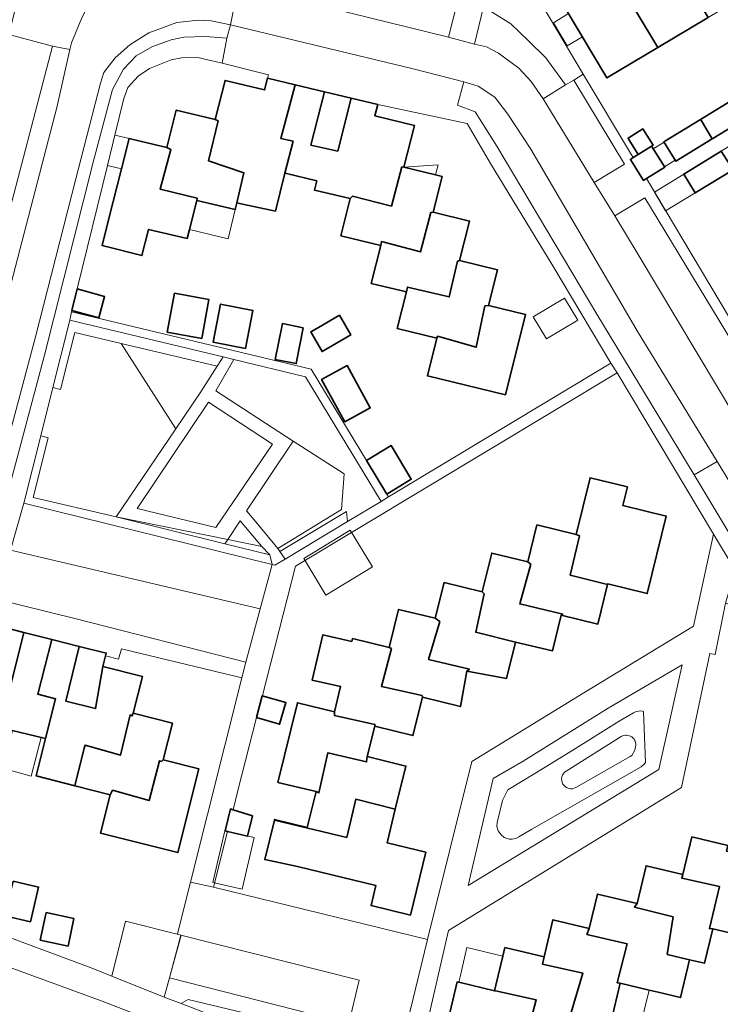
# Model space of a CAD drawing. Extents: x 147051 to 149075, y 463071 to 465537.
# Tile 84 of 229: x 147735 to 147808, y 464127 to 464230. Entities that reach past the tile are written whole.
import ezdxf

# ---------------------------------------------------------------- set-up
doc = ezdxf.new("R2010")
doc.units = 0
doc.header["$LTSCALE"] = 0.5
for name, color, linetype, lineweight in [('B-PV-GR-BEPLANTING_CULTUUR_BODEMBEDEKKER-GV', 252, 'CONTINUOUS', 18), ('B-PV-GR-BEPLANTING_CULTUUR_HEESTERS-GV', 252, 'CONTINUOUS', 18), ('B-PV-GR-GROENVOORZIENING-GV', 252, 'CONTINUOUS', 18), ('B-PV-OG-BEBOUWING-GV', 6, 'CONTINUOUS', 35), ('B-PV-OG-BEBOUWING_LUIFEL-GV', 6, 'CONTINUOUS', 18), ('B-PV-OG-TERREIN_BEGROEID-GV', 252, 'CONTINUOUS', 18), ('B-PV-OG-TERREIN_ERF-GV', 252, 'CONTINUOUS', 18), ('B-PV-VH-GESLOTENVERHARDING_ASFALT-GV', 252, 'CONTINUOUS', 18), ('B-PV-VH-HALFVERHARDING_GRIND-GV', 252, 'CONTINUOUS', 18), ('B-PV-VH-OPENVERHARDING-GV', 252, 'CONTINUOUS', 18), ('B-PV-VH-OPENVERHARDING_BETONSTRAATSTEEN-GV', 252, 'CONTINUOUS', 18), ('B-PV-VH-OPENVERHARDING_TEGEL-GV', 252, 'CONTINUOUS', 18)]:
    doc.layers.add(name, color=color, linetype=linetype, lineweight=lineweight)

msp = doc.modelspace()

# ---------------------------------------------------------------- linework, layer by layer
at = {"layer": 'B-PV-GR-BEPLANTING_CULTUUR_BODEMBEDEKKER-GV', "flags": 128}
msp.add_lwpolyline([(147757.891, 464177.935), (147756.579, 464175.992), (147760.14, 464175.262)], close=True, dxfattribs=at)
at = {"layer": 'B-PV-GR-BEPLANTING_CULTUUR_HEESTERS-GV', "flags": 128}
for points in [[(147738.277, 464227.493), (147740.08, 464227.145), (147740.279, 464227.846), (147741.351, 464230.45), (147742.025, 464231.727), (147742.574, 464232.603), (147743.672, 464234.456), (147744.095, 464236.008), (147744.068, 464237.284), (147743.792, 464238.16), (147742.586, 464240.611), (147739.625, 464245.812), (147737.799, 464244.984), (147733.72, 464228.714)], [(147791.84, 464223.431), (147792.686, 464223.946), (147793.68, 464224.551), (147787.431, 464235.136), (147783.605, 464232.956), (147783.273, 464231.592), (147786.118, 464229.828), (147787.954, 464228.051), (147789.789, 464226.275)], [(147789.789, 464226.275), (147787.954, 464228.051), (147786.118, 464229.828), (147783.273, 464231.592), (147782.326, 464227.699), (147783.602, 464227.4), (147784.83, 464226.751), (147786.96, 464225.202), (147788.263, 464223.802), (147789.492, 464222.002), (147791.84, 464223.431)], [(147768.991, 464178.915), (147769.069, 464177.867), (147772.581, 464179.979), (147764.699, 464192.979), (147757.212, 464194.779), (147755.325, 464191.51), (147763.418, 464186.269), (147768.718, 464182.837), (147768.451, 464179.146), (147761.811, 464175.067), (147762.016, 464174.761)], [(147820.609, 464169.243), (147818.555, 464170.216), (147816.101, 464171.564), (147814.822, 464172.639), (147811.736, 464177.464), (147807.647, 464184.14), (147805.246, 464182.761), (147809.863, 464175.085), (147809.425, 464172.966), (147809.019, 464171.005), (147819.637, 464166.865), (147819.986, 464167.716)], [(147784.279, 464151.067), (147781.682, 464139.902), (147801.563, 464151.998), (147804.012, 464162.925), (147796.274, 464158.402), (147787.398, 464152.861)], [(147785.269, 464148.771), (147784.688, 464146.471), (147784.682, 464146.048), (147784.818, 464145.602), (147785.111, 464145.189), (147785.446, 464144.919), (147785.718, 464144.807), (147785.984, 464144.746), (147786.264, 464144.746), (147786.646, 464144.81), (147786.96, 464144.964), (147788.331, 464145.762), (147799.716, 464152.287), (147800.044, 464152.56), (147800.166, 464152.713), (147799.972, 464158.059), (147799.771, 464158.109), (147799.45, 464158.095), (147799.198, 464158.044), (147798.939, 464157.925), (147797.445, 464157.059), (147792.322, 464153.842), (147788.638, 464151.591), (147785.812, 464149.893)], [(147788.638, 464151.591), (147792.322, 464153.842), (147797.445, 464157.059), (147798.939, 464157.925), (147799.198, 464158.044), (147799.45, 464158.095), (147799.771, 464158.109), (147799.972, 464158.059), (147800.166, 464152.713), (147800.044, 464152.56), (147799.716, 464152.287), (147788.331, 464145.762), (147786.96, 464144.964), (147786.646, 464144.81), (147786.264, 464144.746), (147785.984, 464144.746), (147785.718, 464144.807), (147785.446, 464144.919), (147785.111, 464145.189), (147784.818, 464145.602), (147784.682, 464146.048), (147784.688, 464146.471), (147785.269, 464148.771), (147785.812, 464149.893)], [(147769.216, 464125.495), (147750.499, 464130.261), (147750.018, 464128.476), (147749.956, 464128.246), (147751.728, 464127.585), (147752.457, 464127.982), (147768.854, 464124.075)], [(147752.457, 464127.982), (147751.728, 464127.585), (147768.131, 464121.232), (147768.854, 464124.075)]]:
    msp.add_lwpolyline(points, close=True, dxfattribs=at)
for points in [[(147797.644, 464155.426), (147791.899, 464151.839)], [(147791.899, 464151.839), (147797.644, 464155.426)], [(147799.15, 464154.362), (147799.074, 464154.017), (147798.744, 464153.47), (147798.594, 464153.365), (147792.925, 464150.123)], [(147799.074, 464154.017), (147799.15, 464154.362)], [(147792.925, 464150.123), (147798.594, 464153.365)], [(147798.594, 464153.365), (147798.744, 464153.47)], [(147798.744, 464153.47), (147799.074, 464154.017)]]:
    msp.add_lwpolyline(points, dxfattribs=at)
at = {"layer": 'B-PV-GR-BEPLANTING_CULTUUR_HEESTERS-GV'}
for points in [[(147799.15, 464154.362, 0.6653636), (147797.644, 464155.426)], [(147797.644, 464155.426, -0.6653636), (147799.15, 464154.362)], [(147791.899, 464151.839, 0.9811295), (147792.925, 464150.123)], [(147792.925, 464150.123, -0.9811295), (147791.899, 464151.839)]]:
    msp.add_lwpolyline(points, format="xyb", dxfattribs=at)
at = {"layer": 'B-PV-GR-GROENVOORZIENING-GV', "flags": 128}
for points in [[(147755.933, 464194.782), (147756.102, 464195.046), (147740.087, 464198.895), (147740.012, 464198.595), (147738.318, 464191.86), (147739.111, 464191.662), (147740.624, 464197.619), (147745.445, 464196.468), (147755.479, 464194.073)], [(147745.445, 464196.468), (147751.164, 464187.557), (147753.765, 464191.396), (147755.479, 464194.073)], [(147756.289, 464175.559), (147744.942, 464178.376), (147736.274, 464180.391), (147737.847, 464186.625), (147737.054, 464186.833), (147735.285, 464179.795), (147761.201, 464173.382), (147760.977, 464174.396)], [(147762.574, 464173.962), (147769.069, 464177.867), (147768.991, 464178.915), (147762.016, 464174.761)], [(147756.579, 464175.992), (147744.942, 464178.376), (147756.289, 464175.559)], [(147756.579, 464175.992), (147756.289, 464175.559), (147760.977, 464174.396), (147760.14, 464175.262)]]:
    msp.add_lwpolyline(points, close=True, dxfattribs=at)
at = {"layer": 'B-PV-OG-BEBOUWING-GV', "flags": 128}
for points in [[(147802.214, 464238.016), (147796.961, 464234.879), (147801.466, 464227.336), (147806.711, 464230.468)], [(147796.961, 464234.879), (147791.649, 464231.706), (147796.154, 464224.163), (147801.466, 464227.336)], [(147762.11, 464217.853), (147763.632, 464223.458), (147760.745, 464224.155), (147760.433, 464222.916), (147756.308, 464223.912), (147755.277, 464219.821), (147755.574, 464219.688), (147754.585, 464215.532), (147758.272, 464214.272), (147757.525, 464211.131), (147757.8, 464211.074), (147761.55, 464210.274), (147762.552, 464214.224), (147763.4, 464217.569)], [(147762.552, 464214.224), (147762.703, 464214.188), (147765.874, 464213.422), (147765.633, 464212.467), (147769.351, 464211.57), (147769.608, 464211.817), (147773.664, 464210.802), (147774.754, 464214.883), (147774.971, 464214.847), (147776.069, 464219.204), (147771.946, 464220.199), (147772.243, 464221.379), (147769.467, 464222.049), (147768.069, 464216.542), (147765.243, 464217.164), (147766.671, 464222.724), (147763.632, 464223.458), (147762.11, 464217.853), (147763.4, 464217.569)], [(147768.069, 464216.542), (147769.467, 464222.049), (147766.671, 464222.724), (147765.243, 464217.164)], [(147806.033, 464219.689), (147807.156, 464217.81), (147807.216, 464217.847), (147811.031, 464220.183), (147809.897, 464222.036), (147809.791, 464222.208), (147805.933, 464219.845)], [(147753.344, 464211.391), (147757.36, 464210.436), (147757.525, 464211.131), (147758.272, 464214.272), (147754.585, 464215.532), (147755.574, 464219.688), (147755.277, 464219.821), (147751.199, 464220.805), (147750.217, 464216.91), (147750.653, 464216.698), (147749.514, 464212.567), (147753.393, 464211.606)], [(147807.156, 464217.81), (147806.033, 464219.689), (147805.933, 464219.845), (147802.111, 464217.504), (147803.351, 464215.48)], [(147798.447, 464217.748), (147799.427, 464216.173), (147800.823, 464217.039), (147800.975, 464217.134), (147799.902, 464218.851), (147798.358, 464217.891)], [(147752.338, 464207.395), (147752.58, 464208.357), (147753.344, 464211.391), (147753.393, 464211.606), (147749.514, 464212.567), (147750.653, 464216.698), (147750.217, 464216.91), (147747.592, 464217.544), (147746.286, 464217.859), (147745.483, 464214.673), (147744.148, 464209.373), (147743.47, 464206.681), (147747.628, 464205.633), (147748.317, 464208.366)], [(147800.273, 464213.657), (147802.186, 464214.845), (147801.949, 464215.227), (147800.823, 464217.039), (147799.427, 464216.173), (147798.911, 464215.854), (147798.603, 464215.663), (147799.967, 464213.467)], [(147809.319, 464214.571), (147808.069, 464216.517), (147804.177, 464214.131), (147805.383, 464212.16)], [(147772.556, 464206.69), (147772.624, 464207.096), (147776.705, 464206.006), (147777.77, 464210.112), (147778.033, 464210.147), (147778.974, 464213.88), (147778.277, 464214.048), (147774.971, 464214.847), (147774.754, 464214.883), (147773.664, 464210.802), (147769.608, 464211.817), (147769.351, 464211.57), (147768.375, 464207.7)], [(147776.705, 464206.006), (147772.624, 464207.096), (147772.556, 464206.69), (147771.555, 464202.721), (147775.228, 464201.834), (147775.339, 464202.35), (147779.695, 464201.31), (147780.561, 464205.04), (147780.777, 464205.111), (147781.815, 464209.233), (147778.033, 464210.147), (147777.77, 464210.112)], [(147783.427, 464200.393), (147783.782, 464200.421), (147784.724, 464204.158), (147780.777, 464205.111), (147780.561, 464205.04), (147779.695, 464201.31), (147775.339, 464202.35), (147775.228, 464201.834), (147774.265, 464198.015), (147778.413, 464197.013), (147778.481, 464197.204), (147782.513, 464196.063)], [(147740.305, 464199.892), (147743.114, 464199.136), (147743.718, 464201.376), (147740.859, 464202.146)], [(147751.025, 464201.708), (147750.269, 464197.648), (147753.864, 464196.979), (147754.62, 464201.039)], [(147758.429, 464195.936), (147759.208, 464199.908), (147755.829, 464200.571), (147755.05, 464196.598)], [(147783.427, 464200.393), (147782.513, 464196.063), (147778.481, 464197.204), (147778.413, 464197.013), (147777.422, 464193.078), (147785.563, 464191.112), (147787.672, 464199.482), (147783.782, 464200.421)], [(147764.463, 464198.104), (147762.284, 464198.535), (147761.544, 464194.791), (147763.723, 464194.36)], [(147766.044, 464198.127), (147765.238, 464197.659), (147766.429, 464195.608), (147769.422, 464197.346), (147768.231, 464199.397), (147766.044, 464198.128)], [(147766.374, 464192.706), (147768.807, 464188.282), (147771.459, 464189.74), (147769.027, 464194.164)], [(147771.052, 464184.252), (147773.17, 464180.745), (147775.738, 464182.285), (147773.631, 464185.799)], [(147796.228, 464171.294), (147796.244, 464171.359), (147800.36, 464170.357), (147802.351, 464178.443), (147797.824, 464179.545), (147798.304, 464181.493), (147794.402, 464182.443), (147792.945, 464176.529), (147793.301, 464176.374), (147792.337, 464172.294)], [(147792.337, 464172.294), (147793.301, 464176.374), (147792.945, 464176.529), (147788.858, 464177.523), (147787.906, 464173.659), (147788.204, 464173.434), (147787.066, 464169.277), (147791.547, 464168.214), (147791.383, 464168.103), (147795.212, 464167.171), (147796.228, 464171.294)], [(147787.066, 464169.277), (147788.204, 464173.434), (147787.906, 464173.659), (147784.142, 464174.575), (147783.148, 464170.541), (147783.334, 464170.344), (147782.47, 464166.314), (147786.619, 464165.304), (147790.463, 464164.368), (147791.383, 464168.103), (147791.547, 464168.214)], [(147782.47, 464166.314), (147783.334, 464170.344), (147783.148, 464170.541), (147779.154, 464171.513), (147778.234, 464167.778), (147778.714, 464167.43), (147777.549, 464163.474), (147781.805, 464162.459), (147781.543, 464162.261), (147785.685, 464161.51), (147786.619, 464165.304)], [(147773.667, 464164.615), (147772.627, 464160.66), (147776.858, 464159.719), (147776.896, 464159.531), (147780.872, 464158.564), (147781.543, 464162.261), (147781.805, 464162.459), (147777.549, 464163.474), (147778.714, 464167.43), (147778.234, 464167.778), (147774.405, 464168.709), (147773.424, 464164.728)], [(147732.073, 464165.494), (147727.843, 464166.559), (147726.911, 464162.857), (147727.234, 464162.62), (147726.095, 464158.165), (147730.201, 464157.224), (147730.16, 464157.052), (147733.946, 464156.099), (147737.543, 464155.231), (147738.614, 464159.39), (147736.753, 464159.851), (147738.216, 464165.571), (147735.31, 464166.302), (147733.872, 464160.565), (147731.191, 464161.229)], [(147731.191, 464161.229), (147733.872, 464160.565), (147735.31, 464166.302), (147732.457, 464167.02), (147732.073, 464165.494)], [(147738.614, 464159.39), (147737.543, 464155.231), (147736.567, 464151.352), (147740.602, 464150.302), (147741.586, 464154.214), (147741.693, 464154.526), (147745.374, 464153.484), (147746.389, 464157.69), (147746.614, 464157.591), (147746.708, 464157.88), (147747.674, 464161.718), (147743.55, 464162.756), (147742.784, 464158.357), (147739.683, 464159.125), (147741.079, 464164.85), (147738.216, 464165.571), (147736.753, 464159.851)], [(147771.927, 464156.508), (147775.912, 464155.538), (147776.896, 464159.531), (147776.858, 464159.719), (147772.627, 464160.66), (147773.667, 464164.615), (147773.424, 464164.728), (147769.592, 464165.661), (147769.52, 464165.371), (147766.514, 464166.065), (147765.397, 464161.315), (147768.361, 464160.662), (147767.713, 464158.033), (147767.731, 464157.619), (147771.937, 464156.705)], [(147739.683, 464159.125), (147742.784, 464158.357), (147743.55, 464162.756), (147743.824, 464163.845), (147743.898, 464164.141), (147741.079, 464164.85)], [(147759.598, 464157.414), (147761.998, 464156.722), (147762.649, 464158.982), (147760.184, 464159.693)], [(147767.713, 464158.033), (147763.859, 464158.971), (147761.811, 464150.659), (147765.802, 464149.688), (147766.102, 464149.559), (147767.042, 464153.739), (147771.072, 464152.799), (147771.148, 464153.343), (147771.927, 464156.508), (147771.937, 464156.705), (147767.731, 464157.619)], [(147740.602, 464150.302), (147744.303, 464149.371), (147744.558, 464149.829), (147748.364, 464148.763), (147749.454, 464152.92), (147749.654, 464152.845), (147749.843, 464152.998), (147750.812, 464156.848), (147746.708, 464157.88), (147746.614, 464157.591), (147746.389, 464157.69), (147745.374, 464153.484), (147741.693, 464154.526), (147741.586, 464154.214)], [(147769.017, 464144.912), (147769.932, 464148.893), (147774.069, 464147.868), (147775.176, 464152.363), (147771.148, 464153.343), (147771.072, 464152.799), (147767.042, 464153.739), (147766.102, 464149.559), (147765.802, 464149.688), (147764.884, 464145.96), (147761.473, 464146.798), (147761.453, 464146.715)], [(147749.654, 464152.845), (147749.454, 464152.92), (147748.364, 464148.763), (147744.558, 464149.829), (147744.303, 464149.371), (147743.293, 464145.358), (147751.38, 464143.323), (147753.578, 464152.058), (147749.843, 464152.998)], [(147774.069, 464147.868), (147769.932, 464148.893), (147769.017, 464144.912), (147761.453, 464146.715), (147760.444, 464142.605), (147763.876, 464141.867), (147772.045, 464139.879), (147771.535, 464137.806), (147775.65, 464136.805), (147777.265, 464143.36), (147773.202, 464144.349)], [(147759.168, 464147.166), (147757.134, 464147.804), (147756.883, 464147.882), (147756.326, 464145.594), (147756.56, 464145.539), (147758.653, 464145.051)], [(147812.195, 464138.532), (147812.836, 464142.546), (147808.654, 464143.487), (147808.774, 464144.064), (147805.009, 464144.961), (147804.078, 464141.049), (147803.959, 464140.648), (147807.915, 464139.782), (147806.851, 464135.401), (147807.205, 464135.379), (147811.217, 464134.424), (147814.216, 464133.806), (147815.197, 464137.817)], [(147802.459, 464132.708), (147804.787, 464132.154), (147806.349, 464131.782), (147807.205, 464135.379), (147806.851, 464135.401), (147807.915, 464139.782), (147803.959, 464140.648), (147804.078, 464141.049), (147800.243, 464141.962), (147799.302, 464138.007), (147799.037, 464137.632), (147803.069, 464136.618)], [(147734.179, 464140.355), (147733.329, 464136.739), (147735.99, 464136.113), (147736.84, 464139.73)], [(147797.539, 464129.697), (147800.556, 464128.979), (147801.517, 464128.75), (147803.845, 464128.196), (147804.787, 464132.154), (147802.459, 464132.708), (147803.069, 464136.618), (147799.037, 464137.632), (147799.302, 464138.007), (147795.164, 464138.992), (147794.314, 464135.422), (147794.066, 464134.793), (147798.273, 464133.802), (147797.233, 464129.722)], [(147737.011, 464134.19), (147739.907, 464133.565), (147740.529, 464136.444), (147737.632, 464137.069)], [(147795.67, 464125.941), (147796.592, 464125.722), (147797.539, 464129.697), (147797.233, 464129.722), (147798.273, 464133.802), (147794.066, 464134.793), (147794.314, 464135.422), (147790.517, 464136.326), (147789.593, 464132.447), (147789.446, 464131.679), (147793.652, 464130.739), (147792.438, 464126.633), (147792.944, 464126.588)], [(147784.431, 464128.912), (147784.525, 464128.89), (147788.781, 464127.949), (147787.667, 464123.768), (147788.048, 464123.733), (147791.083, 464123.011), (147791.688, 464122.867), (147793.813, 464120.899), (147794.719, 464121.958), (147795.161, 464123.81), (147795.613, 464125.703), (147796.538, 464125.483), (147796.592, 464125.722), (147795.67, 464125.941), (147792.944, 464126.588), (147792.438, 464126.633), (147793.652, 464130.739), (147789.446, 464131.679), (147789.593, 464132.447), (147785.504, 464133.42), (147785.29, 464132.522), (147784.567, 464129.485)], [(147786.772, 464118.369), (147789.808, 464117.647), (147789.928, 464118.152), (147791.083, 464123.011), (147788.048, 464123.733), (147787.667, 464123.768), (147788.781, 464127.949), (147784.525, 464128.89), (147784.431, 464128.912), (147780.69, 464129.803), (147780.54, 464129.839), (147778.684, 464122.042), (147783.01, 464121.012), (147782.537, 464119.027), (147786.693, 464118.037)]]:
    msp.add_lwpolyline(points, close=True, dxfattribs=at)
at = {"layer": 'B-PV-OG-BEBOUWING_LUIFEL-GV', "flags": 128}
for points in [[(147792.146, 464230.874), (147790.569, 464229.932), (147792.021, 464227.502), (147793.598, 464228.443)], [(147745.483, 464214.673), (147746.286, 464217.859), (147744.802, 464218.188), (147744.026, 464215.031)], [(147802.176, 464214.883), (147803.296, 464215.569), (147802.135, 464217.464), (147800.995, 464216.766)], [(147774.971, 464214.847), (147778.277, 464214.048), (147778.528, 464215.089)], [(147804.177, 464214.131), (147801.112, 464212.252), (147802.271, 464210.31), (147805.383, 464212.16)], [(147757.36, 464210.436), (147753.344, 464211.391), (147752.58, 464208.357), (147756.636, 464207.394)], [(147791.738, 464201.192), (147788.473, 464199.245), (147789.851, 464196.933), (147793.116, 464198.879)], [(147766.83, 464170.193), (147771.686, 464173.144), (147769.364, 464176.965), (147764.508, 464174.014)], [(147736.058, 464151.304), (147737.108, 464155.336), (147734.101, 464156.062), (147733.076, 464152.122)], [(147755.007, 464140.224), (147758.074, 464139.509), (147759.329, 464144.894), (147756.263, 464145.609)], [(147744.467, 464130.431), (147749.956, 464128.246), (147750.018, 464128.476), (147751.701, 464134.707), (147745.921, 464136.162)], [(147780.69, 464129.803), (147784.431, 464128.912), (147784.567, 464129.485), (147785.29, 464132.522), (147781.549, 464133.413), (147780.826, 464130.375)], [(147799.609, 464125.001), (147800.556, 464128.979), (147797.539, 464129.697), (147796.592, 464125.722), (147796.538, 464125.483), (147799.553, 464124.765)]]:
    msp.add_lwpolyline(points, close=True, dxfattribs=at)
at = {"layer": 'B-PV-OG-TERREIN_BEGROEID-GV', "flags": 128}
msp.add_lwpolyline([(147738.318, 464191.86), (147737.054, 464186.833), (147737.847, 464186.625), (147736.274, 464180.391), (147744.942, 464178.376), (147751.164, 464187.557), (147745.445, 464196.468), (147740.624, 464197.619), (147739.111, 464191.662)], close=True, dxfattribs=at)
at = {"layer": 'B-PV-OG-TERREIN_ERF-GV', "flags": 128}
for points in [[(147801.466, 464227.336), (147796.154, 464224.163), (147791.649, 464231.706), (147796.961, 464234.879), (147802.214, 464238.016), (147807.381, 464241.101), (147812.772, 464244.321), (147817.276, 464236.778), (147811.877, 464233.554), (147806.711, 464230.468)], [(147771.052, 464184.252), (147773.631, 464185.799), (147775.738, 464182.285), (147773.17, 464180.745), (147773.353, 464180.443), (147796.558, 464194.394), (147790.496, 464204.563), (147783.997, 464215.239), (147781.563, 464219.415), (147772.243, 464221.379), (147771.946, 464220.199), (147776.069, 464219.204), (147774.971, 464214.847), (147778.277, 464214.048), (147778.974, 464213.88), (147778.033, 464210.147), (147781.815, 464209.233), (147780.777, 464205.111), (147784.724, 464204.158), (147783.782, 464200.421), (147787.672, 464199.482), (147785.563, 464191.112), (147777.422, 464193.078), (147778.413, 464197.013), (147774.265, 464198.015), (147775.228, 464201.834), (147771.555, 464202.721), (147772.556, 464206.69), (147768.375, 464207.7), (147769.351, 464211.57), (147765.633, 464212.467), (147765.874, 464213.422), (147762.703, 464214.188), (147762.552, 464214.224), (147761.55, 464210.274), (147757.8, 464211.074), (147757.525, 464211.131), (147757.36, 464210.436), (147753.344, 464211.391), (147752.58, 464208.357), (147752.338, 464207.395), (147748.317, 464208.366), (147747.628, 464205.633), (147743.47, 464206.681), (147744.148, 464209.373), (147745.483, 464214.673), (147746.286, 464217.859), (147747.592, 464217.544), (147750.217, 464216.91), (147751.199, 464220.805), (147755.277, 464219.821), (147756.308, 464223.912), (147760.433, 464222.916), (147760.745, 464224.155), (147760.832, 464224.501), (147755.986, 464225.693), (147753.471, 464226.311), (147751.744, 464226.259), (147750.668, 464226.057), (147748.417, 464225.154), (147747.242, 464224.352), (147746.142, 464223.174), (147745.744, 464222.023), (147744.802, 464218.188), (147744.026, 464215.031), (147740.859, 464202.146), (147743.718, 464201.376), (147743.114, 464199.136), (147740.305, 464199.892), (147740.276, 464199.775), (147765.274, 464193.767)], [(147807.156, 464217.81), (147803.351, 464215.48), (147802.111, 464217.504), (147805.933, 464219.845), (147809.791, 464222.208), (147809.897, 464222.036), (147811.031, 464220.183), (147807.216, 464217.847)], [(147804.177, 464214.131), (147808.069, 464216.517), (147811.855, 464218.839), (147811.919, 464218.733), (147813.064, 464216.864), (147811.576, 464215.953), (147812.573, 464214.324), (147810.316, 464212.943), (147809.319, 464214.571), (147805.383, 464212.16)], [(147751.025, 464201.708), (147754.62, 464201.039), (147753.864, 464196.979), (147750.269, 464197.648)], [(147758.429, 464195.936), (147755.05, 464196.598), (147755.829, 464200.571), (147759.208, 464199.908)], [(147764.463, 464198.104), (147763.723, 464194.36), (147761.544, 464194.791), (147762.284, 464198.535)], [(147766.044, 464198.127), (147766.044, 464198.128), (147768.231, 464199.397), (147769.422, 464197.346), (147766.429, 464195.608), (147765.238, 464197.659)], [(147760.193, 464159.729), (147760.184, 464159.693), (147762.649, 464158.982), (147761.998, 464156.722), (147759.598, 464157.414), (147757.645, 464149.821), (147757.134, 464147.804), (147759.168, 464147.166), (147758.653, 464145.051), (147756.56, 464145.539), (147755.082, 464139.709), (147777.416, 464134.257), (147782.067, 464152.83), (147793.744, 464160.001), (147805.196, 464166.946), (147807.283, 464176.558), (147797.229, 464193.397), (147763.663, 464173.217)], [(147766.374, 464192.706), (147769.027, 464194.164), (147771.459, 464189.74), (147768.807, 464188.282)], [(147790.463, 464164.368), (147786.619, 464165.304), (147785.685, 464161.51), (147781.543, 464162.261), (147780.872, 464158.564), (147776.896, 464159.531), (147775.912, 464155.538), (147771.927, 464156.508), (147771.148, 464153.343), (147775.176, 464152.363), (147774.069, 464147.868), (147773.202, 464144.349), (147777.265, 464143.36), (147775.65, 464136.805), (147771.535, 464137.806), (147772.045, 464139.879), (147763.876, 464141.867), (147760.444, 464142.605), (147761.453, 464146.715), (147761.473, 464146.798), (147764.884, 464145.96), (147765.802, 464149.688), (147761.811, 464150.659), (147763.859, 464158.971), (147767.713, 464158.033), (147768.361, 464160.662), (147765.397, 464161.315), (147766.514, 464166.065), (147769.52, 464165.371), (147769.592, 464165.661), (147773.424, 464164.728), (147774.405, 464168.709), (147778.234, 464167.778), (147779.154, 464171.513), (147783.148, 464170.541), (147784.142, 464174.575), (147787.906, 464173.659), (147788.858, 464177.523), (147792.945, 464176.529), (147794.402, 464182.443), (147798.304, 464181.493), (147797.824, 464179.545), (147802.351, 464178.443), (147800.36, 464170.357), (147796.244, 464171.359), (147796.228, 464171.294), (147795.212, 464167.171), (147791.383, 464168.103)], [(147734.179, 464140.355), (147736.84, 464139.73), (147735.99, 464136.113), (147733.329, 464136.739)], [(147737.011, 464134.19), (147737.632, 464137.069), (147740.529, 464136.444), (147739.907, 464133.565)]]:
    msp.add_lwpolyline(points, close=True, dxfattribs=at)
for points in [[(147787.431, 464235.136), (147793.68, 464224.551), (147798.737, 464216.127), (147798.911, 464215.854), (147799.427, 464216.173), (147798.447, 464217.748), (147798.358, 464217.891), (147799.902, 464218.851), (147800.975, 464217.134), (147800.823, 464217.039), (147801.949, 464215.227), (147802.186, 464214.845), (147800.273, 464213.657), (147813.725, 464191.119)], [(147822.882, 464125.916), (147826.237, 464127.878), (147826.678, 464129.539), (147828.095, 464135.654), (147829.363, 464141.128), (147833.291, 464157.873), (147833.613, 464159.675), (147827.278, 464162.02), (147812.077, 464168.056), (147808.546, 464169.353), (147807.443, 464163.99), (147806.898, 464164.105), (147803.944, 464150.134), (147779.619, 464135.198), (147775.742, 464118.404)], [(147733.617, 464134.552), (147742.331, 464131.285), (147745.262, 464130.113), (147749.956, 464128.246), (147750.018, 464128.476), (147750.499, 464130.261), (147751.697, 464134.708), (147751.323, 464134.809), (147751.546, 464135.69), (147752.704, 464140.256), (147758.052, 464161.557), (147745.483, 464164.594), (147745.184, 464163.518), (147743.824, 464163.845), (147743.55, 464162.756), (147747.674, 464161.718), (147746.708, 464157.88), (147750.812, 464156.848), (147749.843, 464152.998), (147753.578, 464152.058), (147751.38, 464143.323), (147743.293, 464145.358), (147744.303, 464149.371), (147740.602, 464150.302), (147736.567, 464151.352), (147737.543, 464155.231), (147733.946, 464156.099)], [(147778.684, 464122.042), (147780.54, 464129.839), (147780.69, 464129.803), (147784.431, 464128.912), (147784.567, 464129.485), (147785.29, 464132.522), (147785.504, 464133.42), (147789.593, 464132.447), (147790.517, 464136.326), (147794.314, 464135.422), (147795.164, 464138.992), (147799.302, 464138.007), (147800.243, 464141.962), (147804.078, 464141.049), (147805.009, 464144.961), (147808.774, 464144.064)], [(147811.217, 464134.424), (147807.205, 464135.379), (147806.349, 464131.782), (147804.787, 464132.154), (147803.845, 464128.196), (147801.517, 464128.75), (147800.556, 464128.979), (147797.539, 464129.697), (147796.592, 464125.722)]]:
    msp.add_lwpolyline(points, dxfattribs=at)
at = {"layer": 'B-PV-VH-GESLOTENVERHARDING_ASFALT-GV', "flags": 128}
for points in [[(147733.213, 464184.723), (147736.522, 464197.163), (147740.726, 464213.634), (147743.314, 464223.621), (147743.662, 464224.722), (147744.836, 464226.275), (147746.361, 464227.628), (147748.336, 464228.882), (147751.263, 464229.937), (147753.54, 464230.19), (147754.841, 464230.116), (147756.869, 464229.694), (147757.689, 464233.943)], [(147757.689, 464233.943), (147756.869, 464229.694), (147775.923, 464225.113), (147781.231, 464223.744), (147782.733, 464223.295), (147784.462, 464222.146), (147785.816, 464220.396), (147788.224, 464216.746), (147799.416, 464197.617), (147807.647, 464184.14), (147811.736, 464177.464)], [(147809.607, 464188.697), (147799.429, 464205.75), (147796.975, 464209.763), (147794.837, 464213.261), (147789.492, 464222.002), (147788.263, 464223.802), (147786.96, 464225.202), (147784.83, 464226.751), (147783.602, 464227.4), (147782.326, 464227.699), (147779.621, 464228.421), (147767.303, 464231.433)], [(147741.351, 464230.45), (147740.279, 464227.846), (147740.08, 464227.145), (147738.762, 464221.238), (147729.333, 464185.068)], [(147734.332, 464125.022), (147747.5, 464119.941), (147749.25, 464119.266), (147749.302, 464119.246), (147759.479, 464115.319), (147785.676, 464105.299), (147786.268, 464105.029), (147788.792, 464103.878), (147791.392, 464102.49), (147794.995, 464108.302), (147794.009, 464108.389), (147792.805, 464108.719), (147743.463, 464127.839), (147729.446, 464132.949)]]:
    msp.add_lwpolyline(points, dxfattribs=at)
at = {"layer": 'B-PV-VH-HALFVERHARDING_GRIND-GV', "flags": 128}
msp.add_lwpolyline([(147747.134, 464179.223), (147755.338, 464177.241), (147761.235, 464185.941), (147754.569, 464190.315)], close=True, dxfattribs=at)
at = {"layer": 'B-PV-VH-OPENVERHARDING-GV', "flags": 128}
for points in [[(147761.503, 464175.436), (147759.32, 464178.049), (147758.534, 464178.99), (147763.418, 464186.269), (147755.325, 464191.51), (147757.212, 464194.779), (147756.102, 464195.046), (147755.933, 464194.782), (147755.479, 464194.073), (147753.765, 464191.396), (147751.164, 464187.557), (147744.942, 464178.376), (147756.579, 464175.992), (147757.891, 464177.935), (147760.14, 464175.262), (147760.977, 464174.396), (147761.201, 464173.382), (147761.489, 464173.31), (147762.574, 464173.962), (147762.016, 464174.761), (147761.811, 464175.067)], [(147761.235, 464185.941), (147755.338, 464177.241), (147747.134, 464179.223), (147754.569, 464190.315)], [(147758.534, 464178.99), (147759.32, 464178.049), (147761.503, 464175.436), (147761.811, 464175.067), (147768.451, 464179.146), (147768.718, 464182.837), (147763.418, 464186.269)]]:
    msp.add_lwpolyline(points, close=True, dxfattribs=at)
at = {"layer": 'B-PV-VH-OPENVERHARDING_BETONSTRAATSTEEN-GV', "flags": 128}
for points in [[(147759.885, 464238.055), (147758.715, 464233.7), (147767.303, 464231.433), (147779.621, 464228.421), (147780.741, 464232.851)], [(147723.475, 464186.087), (147727.581, 464185.316), (147732.853, 464206.717), (147738.277, 464227.493), (147733.72, 464228.714), (147723.97, 464189.666), (147723.085, 464186.153)], [(147794.837, 464213.261), (147798.008, 464215.155), (147792.686, 464223.946), (147791.84, 464223.431), (147789.492, 464222.002)], [(147796.975, 464209.763), (147799.429, 464205.75), (147809.607, 464188.697), (147812.846, 464190.648), (147800.123, 464211.662)], [(147759.966, 464168.774), (147761.201, 464173.382), (147735.285, 464179.795), (147733.904, 464174.889)], [(147733.904, 464174.889), (147732.129, 464175.368), (147730.574, 464175.736), (147729.296, 464176.86), (147726.921, 464174.856), (147724.571, 464173.426), (147725.801, 464171.401), (147740.773, 464167.716), (147758.475, 464163.209), (147759.966, 464168.774)], [(147768.131, 464121.232), (147773.756, 464119.141), (147773.81, 464119.363), (147777.416, 464134.257), (147755.082, 464139.709), (147752.704, 464140.256), (147751.546, 464135.69), (147751.323, 464134.809), (147751.697, 464134.708), (147770.287, 464130.022), (147769.216, 464125.495), (147768.854, 464124.075)], [(147769.216, 464125.495), (147770.287, 464130.022), (147751.697, 464134.708), (147750.499, 464130.261)]]:
    msp.add_lwpolyline(points, close=True, dxfattribs=at)
msp.add_lwpolyline([(147732.129, 464175.368), (147737.451, 464195.238), (147742.526, 464215.362), (147744.541, 464222.972), (147745.689, 464225.075), (147747.038, 464226.478), (147748.639, 464227.406), (147750.665, 464228.159), (147751.991, 464228.436), (147754.268, 464228.489), (147756.471, 464228.317), (147756.869, 464229.694), (147754.841, 464230.116), (147753.54, 464230.19), (147751.263, 464229.937), (147748.336, 464228.882), (147746.361, 464227.628), (147744.836, 464226.275), (147743.662, 464224.722), (147743.314, 464223.621), (147740.726, 464213.634), (147736.522, 464197.163), (147733.213, 464184.723)], dxfattribs=at)
at = {"layer": 'B-PV-VH-OPENVERHARDING_TEGEL-GV', "flags": 128}
for points in [[(147780.741, 464232.851), (147779.621, 464228.421), (147782.326, 464227.699), (147783.273, 464231.592)], [(147733.904, 464174.889), (147735.285, 464179.795), (147737.054, 464186.833), (147738.318, 464191.86), (147740.012, 464198.595), (147740.087, 464198.895), (147740.276, 464199.775), (147740.305, 464199.892), (147740.859, 464202.146), (147744.026, 464215.031), (147744.802, 464218.188), (147745.744, 464222.023), (147746.142, 464223.174), (147747.242, 464224.352), (147748.417, 464225.154), (147750.668, 464226.057), (147751.744, 464226.259), (147753.471, 464226.311), (147755.986, 464225.693), (147756.471, 464228.317), (147754.268, 464228.489), (147751.991, 464228.436), (147750.665, 464228.159), (147748.639, 464227.406), (147747.038, 464226.478), (147745.689, 464225.075), (147744.541, 464222.972), (147742.526, 464215.362), (147737.451, 464195.238), (147732.129, 464175.368)], [(147793.551, 464111.373), (147775.671, 464118.142), (147775.742, 464118.404), (147773.756, 464119.141), (147768.131, 464121.232), (147751.728, 464127.585), (147749.956, 464128.246), (147745.262, 464130.113), (147742.331, 464131.285), (147733.617, 464134.552)], [(147729.446, 464132.949), (147743.463, 464127.839), (147792.805, 464108.719), (147794.009, 464108.389), (147794.995, 464108.302), (147795.168, 464108.287), (147796.681, 464108.332), (147798.304, 464108.484), (147797.518, 464111.157)]]:
    msp.add_lwpolyline(points, dxfattribs=at)
for points in [[(147797.229, 464193.397), (147807.283, 464176.558), (147809.425, 464172.966), (147809.863, 464175.085), (147805.246, 464182.761), (147795.109, 464199.514), (147784.67, 464217.042), (147782.412, 464220.617), (147780.559, 464221.341), (147781.231, 464223.744), (147775.923, 464225.113), (147756.869, 464229.694), (147756.471, 464228.317), (147755.986, 464225.693), (147760.832, 464224.501), (147760.745, 464224.155), (147763.632, 464223.458), (147766.671, 464222.724), (147769.467, 464222.049), (147772.243, 464221.379), (147781.563, 464219.415), (147783.997, 464215.239), (147790.496, 464204.563), (147796.558, 464194.394)], [(147732.853, 464206.717), (147727.581, 464185.316), (147729.333, 464185.068), (147738.762, 464221.238), (147740.08, 464227.145), (147738.277, 464227.493)], [(147794.837, 464213.261), (147796.975, 464209.763), (147800.123, 464211.662), (147812.846, 464190.648), (147813.725, 464191.119), (147800.273, 464213.657), (147799.967, 464213.467), (147798.603, 464215.663), (147798.911, 464215.854), (147798.737, 464216.127), (147793.68, 464224.551), (147792.686, 464223.946), (147798.008, 464215.155)], [(147780.559, 464221.341), (147782.412, 464220.617), (147784.67, 464217.042), (147795.109, 464199.514), (147805.246, 464182.761), (147807.647, 464184.14), (147799.416, 464197.617), (147788.224, 464216.746), (147785.816, 464220.396), (147784.462, 464222.146), (147782.733, 464223.295), (147781.231, 464223.744)], [(147740.087, 464198.895), (147756.102, 464195.046), (147757.212, 464194.779), (147764.699, 464192.979), (147772.581, 464179.979), (147773.353, 464180.443), (147773.17, 464180.745), (147771.052, 464184.252), (147765.274, 464193.767), (147740.276, 464199.775)], [(147763.663, 464173.217), (147797.229, 464193.397), (147796.558, 464194.394), (147773.353, 464180.443), (147772.581, 464179.979), (147769.069, 464177.867), (147762.574, 464173.962), (147761.489, 464173.31), (147761.201, 464173.382), (147759.966, 464168.774), (147758.475, 464163.209), (147758.052, 464161.557), (147752.704, 464140.256), (147755.082, 464139.709), (147756.56, 464145.539), (147756.326, 464145.594), (147756.883, 464147.882), (147757.134, 464147.804), (147757.645, 464149.821), (147759.598, 464157.414), (147760.184, 464159.693), (147760.193, 464159.729)], [(147807.443, 464163.99), (147808.546, 464169.353), (147809.019, 464171.005), (147809.425, 464172.966), (147807.283, 464176.558), (147805.196, 464166.946), (147793.744, 464160.001), (147782.067, 464152.83), (147777.416, 464134.257), (147773.81, 464119.363), (147773.756, 464119.141), (147775.742, 464118.404), (147779.619, 464135.198), (147803.944, 464150.134), (147806.898, 464164.105)], [(147758.475, 464163.209), (147740.773, 464167.716), (147725.801, 464171.401), (147725.203, 464169.724), (147732.614, 464167.856), (147732.457, 464167.02), (147735.31, 464166.302), (147738.216, 464165.571), (147741.079, 464164.85), (147743.898, 464164.141), (147743.824, 464163.845), (147745.184, 464163.518), (147745.483, 464164.594), (147758.052, 464161.557)], [(147787.398, 464152.861), (147796.274, 464158.402), (147804.012, 464162.925), (147801.563, 464151.998), (147781.682, 464139.902), (147784.279, 464151.067)]]:
    msp.add_lwpolyline(points, close=True, dxfattribs=at)

doc.saveas('drawing.dxf')
